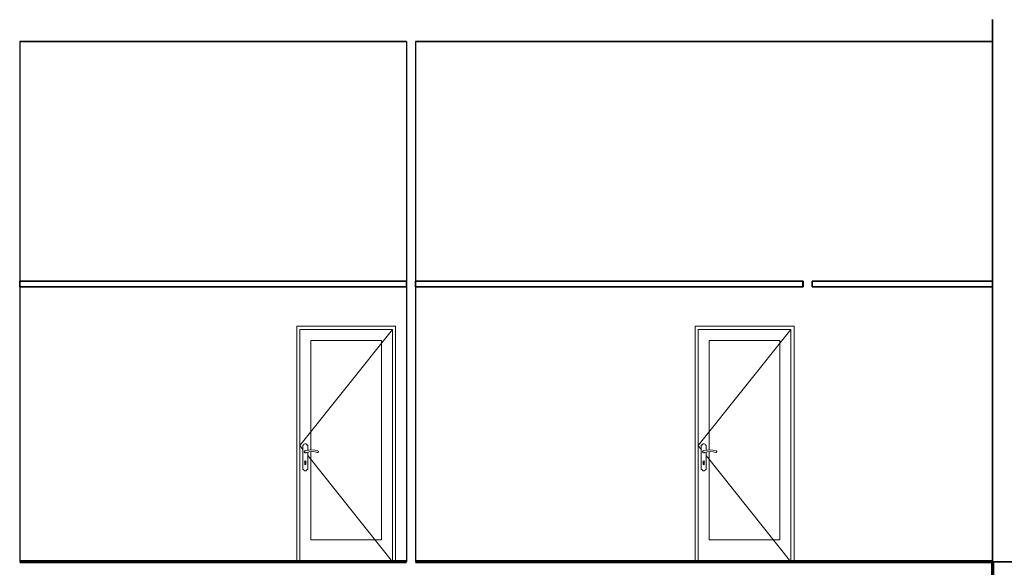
# Model space of a CAD drawing. Header units: millimetres. Extents: x 4 to 415, y 5 to 292.
# Tile 27 of 30: x 233 to 322, y 141 to 191. Entities that reach past the tile are written whole.
import ezdxf
from ezdxf.xclip import XClip

# ---------------------------------------------------------------- set-up
doc = ezdxf.new("R2010")
doc.units = ezdxf.units.MM
doc.header["$MEASUREMENT"] = 0
doc.header["$XCLIPFRAME"] = 0
for name, color, linetype in [('01-007-DESSINS IMPORTES_GEOMETRE_EXTERNES_XREF', 7, 'Continuous'), ('02-001-DALLES', 7, 'Continuous'), ('02-006-STRUCTURE BETON PORTEUR', 7, 'Continuous'), ('02-018-CLOISONS', 7, 'Continuous'), ('Nouveau_02-018-CLOISONS', 7, 'Continuous'), ('Nouveau_02-022-FAUX PLAFOND', 7, 'Continuous')]:
    doc.layers.add(name, color=color, linetype=linetype)

# ---------------------------------------------------------------- blocks, each defined once
blk = doc.blocks.new('Dessin_1_1', base_point=(537.388, 51.552))
at = {"layer": '02-001-DALLES', "color": 7, "linetype": 'Continuous', "lineweight": 35}
for p, q in [((267.73, 188.852), (232.53, 188.852)), ((321.031, 188.852), (268.53, 188.852))]:
    blk.add_line(p, q, dxfattribs=at)
at = {"layer": '02-001-DALLES', "color": 7, "linetype": 'Continuous', "lineweight": 70}
for p, q in [((267.73, 141.552), (232.53, 141.552)), ((321.03, 141.552), (268.53, 141.552)), ((321.03, 141.552), (321.03, 139.552))]:
    blk.add_line(p, q, dxfattribs=at)
at = {"layer": '02-006-STRUCTURE BETON PORTEUR', "color": 7, "linetype": 'Continuous', "lineweight": 35}
for p, q in [((321.031, 190.852), (321.031, 188.852)), ((321.031, 188.852), (321.031, 141.552)), ((323.031, 141.552), (321.031, 141.552))]:
    blk.add_line(p, q, dxfattribs=at)
at = {"layer": '02-018-CLOISONS', "color": 7, "linetype": 'Continuous', "lineweight": 25}
for p, q in [((232.53, 188.852), (232.53, 167.052)), ((267.73, 188.852), (267.73, 167.052)), ((268.53, 188.852), (268.53, 167.052)), ((232.53, 166.552), (232.53, 141.552)), ((267.73, 166.552), (267.73, 141.552)), ((268.53, 166.552), (268.53, 141.552))]:
    blk.add_line(p, q, dxfattribs=at)
at = {"layer": '02-018-CLOISONS', "color": 8, "linetype": 'Continuous', "lineweight": 5}
for p, q in [((321.03, 188.852), (321.03, 167.052)), ((321.03, 166.552), (321.03, 141.552)), ((257.73, 162.952), (257.73, 162.552)), ((266.73, 162.952), (257.73, 162.952)), ((257.73, 162.552), (257.73, 141.552)), ((266.45, 162.672), (258.01, 152.112)), ((258.01, 161.672), (258.01, 162.672)), ((258.01, 162.672), (266.45, 162.672)), ((266.45, 162.672), (266.45, 161.672)), ((266.73, 162.552), (266.73, 162.952)), ((266.73, 141.552), (266.73, 162.552)), ((293.971, 162.952), (293.971, 162.552)), ((302.971, 162.952), (293.971, 162.952)), ((293.971, 162.552), (293.971, 141.552)), ((302.691, 162.672), (294.251, 152.112)), ((294.251, 161.672), (294.251, 162.672)), ((294.251, 162.672), (302.691, 162.672)), ((302.691, 162.672), (302.691, 161.672)), ((302.971, 162.552), (302.971, 162.952)), ((302.971, 141.552), (302.971, 162.552)), ((258.01, 143.552), (258.01, 161.672)), ((259.01, 161.672), (259.01, 151.716)), ((265.45, 161.672), (259.01, 161.672)), ((265.45, 143.552), (265.45, 161.672)), ((266.45, 161.672), (266.45, 143.552)), ((294.251, 143.552), (294.251, 161.672)), ((295.251, 161.672), (295.251, 151.716)), ((301.691, 161.672), (295.251, 161.672)), ((301.691, 143.552), (301.691, 161.672)), ((302.691, 161.672), (302.691, 143.552)), ((258.466, 152.271), (258.388, 152.228)), ((258.555, 152.271), (258.466, 152.271)), ((258.632, 152.228), (258.555, 152.271)), ((294.706, 152.271), (294.629, 152.228)), ((294.795, 152.271), (294.706, 152.271)), ((294.873, 152.228), (294.795, 152.271)), ((258.285, 151.768), (258.01, 152.112)), ((258.342, 152.152), (258.285, 152.152)), ((258.285, 152.152), (258.285, 149.952)), ((258.388, 152.228), (258.342, 152.152)), ((258.41, 151.556), (258.434, 151.616)), ((258.429, 151.494), (258.41, 151.556)), ((258.427, 151.599), (258.415, 151.583)), ((258.415, 151.583), (258.415, 151.568)), ((258.415, 151.54), (258.415, 151.521)), ((258.415, 151.521), (258.424, 151.508)), ((258.481, 151.456), (258.429, 151.494)), ((258.434, 151.616), (258.489, 151.649)), ((258.441, 151.485), (258.451, 151.471)), ((258.451, 151.633), (258.444, 151.622)), ((258.472, 151.639), (258.451, 151.633)), ((258.451, 151.471), (258.468, 151.466)), ((258.545, 151.458), (258.481, 151.456)), ((258.489, 151.649), (258.553, 151.642)), ((258.495, 151.457), (258.51, 151.452)), ((258.51, 151.652), (258.499, 151.648)), ((258.532, 151.645), (258.51, 151.652)), ((258.51, 151.452), (258.528, 151.458)), ((258.595, 151.498), (258.545, 151.458)), ((258.553, 151.642), (258.825, 151.705)), ((258.555, 151.467), (258.569, 151.471)), ((258.569, 151.471), (258.581, 151.487)), ((258.848, 151.554), (258.595, 151.498)), ((258.678, 152.152), (258.632, 152.228)), ((258.735, 152.152), (258.678, 152.152)), ((258.735, 151.684), (258.735, 152.152)), ((258.735, 149.952), (258.735, 151.529)), ((258.825, 151.705), (259.104, 151.722)), ((259.106, 151.569), (258.848, 151.554)), ((259.01, 151.563), (259.01, 143.552)), ((259.104, 151.722), (259.383, 151.695)), ((259.364, 151.544), (259.106, 151.569)), ((259.614, 151.478), (259.364, 151.544)), ((259.383, 151.695), (259.653, 151.623)), ((259.67, 151.488), (259.614, 151.478)), ((259.653, 151.624), (259.696, 151.588)), ((259.703, 151.533), (259.67, 151.488)), ((259.696, 151.588), (259.703, 151.533)), ((294.526, 151.768), (294.251, 152.112)), ((294.583, 152.152), (294.526, 152.152)), ((294.526, 152.152), (294.526, 149.952)), ((294.629, 152.228), (294.583, 152.152)), ((294.651, 151.556), (294.674, 151.616)), ((294.669, 151.494), (294.651, 151.556)), ((294.668, 151.599), (294.656, 151.583)), ((294.656, 151.583), (294.656, 151.568)), ((294.656, 151.54), (294.656, 151.521)), ((294.656, 151.521), (294.665, 151.508)), ((294.721, 151.456), (294.669, 151.494)), ((294.674, 151.616), (294.729, 151.649)), ((294.682, 151.485), (294.692, 151.471)), ((294.692, 151.633), (294.684, 151.622)), ((294.713, 151.639), (294.692, 151.633)), ((294.692, 151.471), (294.709, 151.466)), ((294.786, 151.458), (294.721, 151.456)), ((294.729, 151.649), (294.793, 151.642)), ((294.736, 151.457), (294.751, 151.452)), ((294.751, 151.652), (294.74, 151.648)), ((294.773, 151.645), (294.751, 151.652)), ((294.751, 151.452), (294.769, 151.458)), ((294.835, 151.498), (294.786, 151.458)), ((294.793, 151.642), (295.066, 151.705)), ((294.796, 151.467), (294.81, 151.471)), ((294.81, 151.471), (294.822, 151.487)), ((295.088, 151.554), (294.835, 151.498)), ((294.919, 152.152), (294.873, 152.228)), ((294.976, 152.152), (294.919, 152.152)), ((294.976, 151.684), (294.976, 152.152)), ((294.976, 149.952), (294.976, 151.529)), ((295.066, 151.705), (295.345, 151.722)), ((295.347, 151.569), (295.088, 151.554)), ((295.251, 151.563), (295.251, 143.552)), ((295.345, 151.722), (295.623, 151.695)), ((295.604, 151.544), (295.347, 151.569)), ((295.855, 151.478), (295.604, 151.544)), ((295.623, 151.695), (295.893, 151.623)), ((295.91, 151.488), (295.855, 151.478)), ((295.893, 151.624), (295.937, 151.588)), ((295.944, 151.533), (295.91, 151.488)), ((295.937, 151.588), (295.944, 151.533)), ((258.457, 150.703), (258.436, 150.649)), ((258.436, 150.649), (258.46, 150.596)), ((258.51, 150.726), (258.457, 150.703)), ((258.46, 150.596), (258.46, 150.427)), ((258.564, 150.703), (258.51, 150.726)), ((258.56, 150.596), (258.585, 150.649)), ((258.56, 150.427), (258.56, 150.596)), ((258.585, 150.649), (258.564, 150.703)), ((266.45, 141.552), (258.735, 151.205)), ((294.697, 150.703), (294.676, 150.649)), ((294.676, 150.649), (294.701, 150.596)), ((294.751, 150.726), (294.697, 150.703)), ((294.701, 150.596), (294.701, 150.427)), ((294.805, 150.703), (294.751, 150.726)), ((294.801, 150.596), (294.826, 150.649)), ((294.801, 150.427), (294.801, 150.596)), ((294.826, 150.649), (294.805, 150.703)), ((302.691, 141.552), (294.976, 151.205)), ((258.285, 149.952), (258.342, 149.952)), ((258.342, 149.952), (258.388, 149.876)), ((258.388, 149.876), (258.466, 149.832)), ((258.46, 150.427), (258.475, 150.391)), ((258.466, 149.832), (258.555, 149.832)), ((258.475, 150.391), (258.51, 150.377)), ((258.51, 150.377), (258.546, 150.391)), ((258.546, 150.391), (258.56, 150.427)), ((258.555, 149.832), (258.632, 149.876)), ((258.632, 149.876), (258.678, 149.952)), ((258.678, 149.952), (258.735, 149.952)), ((294.526, 149.952), (294.583, 149.952)), ((294.583, 149.952), (294.629, 149.876)), ((294.629, 149.876), (294.706, 149.832)), ((294.701, 150.427), (294.716, 150.391)), ((294.706, 149.832), (294.795, 149.832)), ((294.716, 150.391), (294.751, 150.377)), ((294.751, 150.377), (294.786, 150.391)), ((294.786, 150.391), (294.801, 150.427)), ((294.795, 149.832), (294.873, 149.876)), ((294.873, 149.876), (294.919, 149.952)), ((294.919, 149.952), (294.976, 149.952)), ((258.01, 141.552), (258.01, 143.552)), ((259.01, 143.552), (265.45, 143.552)), ((266.45, 143.552), (266.45, 141.552)), ((294.251, 141.552), (294.251, 143.552)), ((295.251, 143.552), (301.691, 143.552)), ((302.691, 143.552), (302.691, 141.552))]:
    blk.add_line(p, q, dxfattribs=at)
at = {"layer": 'Nouveau_02-018-CLOISONS', "color": 8, "linetype": 'Continuous', "lineweight": 5}
blk.add_line((321.031, 139.552), (321.031, 141.552), dxfattribs=at)
at = {"layer": 'Nouveau_02-022-FAUX PLAFOND', "color": 7, "linetype": 'Continuous', "lineweight": 35}
for p, q in [((232.53, 167.052), (232.53, 166.552)), ((267.73, 167.052), (232.53, 167.052)), ((267.73, 167.052), (267.73, 166.552)), ((268.53, 167.052), (268.53, 166.552)), ((303.756, 167.052), (268.53, 167.052)), ((303.756, 167.052), (303.756, 166.552)), ((304.626, 167.052), (304.626, 166.552)), ((321.03, 167.052), (304.626, 167.052)), ((321.03, 167.052), (321.03, 166.552)), ((267.73, 166.552), (232.53, 166.552)), ((303.756, 166.552), (268.53, 166.552)), ((321.03, 166.552), (304.626, 166.552))]:
    blk.add_line(p, q, dxfattribs=at)
at = {"layer": 'Nouveau_02-022-FAUX PLAFOND', "color": 7, "linetype": 'Continuous', "lineweight": 15}
for p, q in [((303.756, 167.052), (303.789, 167.052)), ((303.756, 166.552), (303.789, 166.552))]:
    blk.add_line(p, q, dxfattribs=at)
at = {"layer": 'Nouveau_02-022-FAUX PLAFOND', "color": 8, "linetype": 'Continuous', "lineweight": 5}
for p, q in [((303.789, 167.052), (303.826, 167.052)), ((303.826, 166.552), (303.826, 167.052)), ((303.789, 166.552), (303.826, 166.552))]:
    blk.add_line(p, q, dxfattribs=at)

msp = doc.modelspace()

# ---------------------------------------------------------------- block references
at = {"layer": '01-007-DESSINS IMPORTES_GEOMETRE_EXTERNES_XREF', "color": 7, "linetype": 'Continuous', "lineweight": 20}
ref = msp.add_blockref('Dessin_1_1', (537.388, 51.552), dxfattribs=at)
XClip(ref).set_block_clipping_path([(4.0594847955, 31.4618060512), (414.0594847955, 291.8429379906)])

doc.saveas('drawing.dxf')
